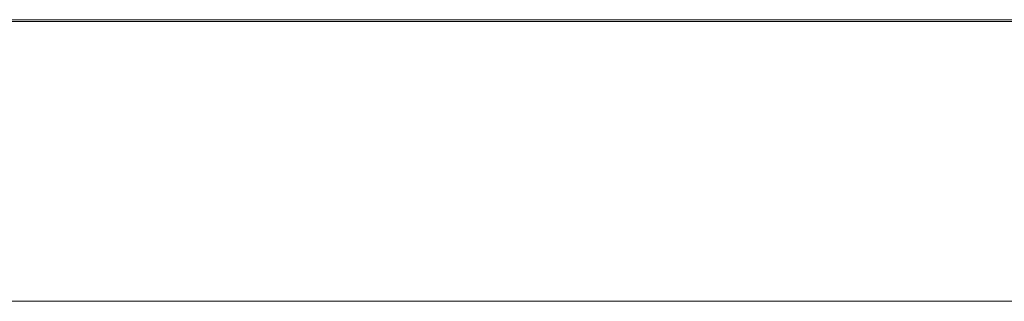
# Model space of a CAD drawing. Header units: inches. Extents: x -30 to 641, y 180 to 601.
# Tile 72 of 234: x 67.11 to 72.74, y 440.87 to 442.48. Entities that reach past the tile are written whole.
import ezdxf

# ---------------------------------------------------------------- set-up
doc = ezdxf.new("R2010")
doc.units = ezdxf.units.IN
doc.header["$MEASUREMENT"] = 0
doc.layers.add('1', color=7, linetype='Continuous')

# ---------------------------------------------------------------- blocks, each defined once
blk = doc.blocks.new('block 2074')
at = {"layer": '1', "color": 155, "lineweight": 18, "true_color": 0x4c7299}
blk.add_lwpolyline([(155.5019, 442.474), (23.9375, 442.474)], dxfattribs=at)
blk = doc.blocks.new('block 2248')
at = {"layer": '1', "color": 155, "lineweight": 18, "true_color": 0x4c7299}
blk.add_lwpolyline([(58.2212, 442.484), (96.2212, 442.484)], dxfattribs=at)
blk = doc.blocks.new('block 2306')
at = {"layer": '1', "color": 155, "lineweight": 18, "true_color": 0x4c7299}
blk.add_lwpolyline([(155.5019, 440.874), (23.9375, 440.874)], dxfattribs=at)
blk = doc.blocks.new('block 2528')
at = {"layer": '1', "color": 18, "lineweight": 13, "true_color": 0x4c0000}
blk.add_lwpolyline([(155.5019, 442.474), (23.9375, 442.474)], dxfattribs=at)
blk = doc.blocks.new('block 2559')
at = {"layer": '1', "color": 18, "lineweight": 13, "true_color": 0x4c0000}
blk.add_lwpolyline([(155.5019, 442.474), (23.9375, 442.474)], dxfattribs=at)
blk = doc.blocks.new('block 2622')
at = {"layer": '1', "color": 18, "lineweight": 13, "true_color": 0x4c0000}
blk.add_lwpolyline([(12.5988, 442.474), (144.1632, 442.474)], dxfattribs=at)
blk = doc.blocks.new('block 2654')
at = {"layer": '1', "color": 252, "lineweight": 13, "true_color": 0x848484}
blk.add_lwpolyline([(72.2615, 442.474), (72.6615, 442.474)], dxfattribs=at)
blk = doc.blocks.new('block 2674')
at = {"layer": '1', "color": 18, "lineweight": 13, "true_color": 0x4c0000}
blk.add_lwpolyline([(12.5988, 442.474), (144.1632, 442.474)], dxfattribs=at)
blk = doc.blocks.new('block 2809')
at = {"layer": '1', "color": 252, "lineweight": 13, "true_color": 0x848484}
blk.add_lwpolyline([(72.2615, 442.474), (72.6615, 442.474)], dxfattribs=at)
blk = doc.blocks.new('block 7469')
at = {"layer": '1', "color": 18, "lineweight": 13, "true_color": 0x4c0000}
blk.add_open_spline([(71.3965, 442.474), (71.6192, 442.474), (71.842, 442.474), (72.0648, 442.474), (71.7645, 442.474), (71.4642, 442.474), (71.164, 442.474), (71.1629, 442.474), (71.1692, 442.474), (71.1827, 442.474), (71.2065, 442.474), (71.2431, 442.474), (71.2936, 442.474), (71.3442, 442.474), (71.4174, 442.474), (71.5126, 442.474), (71.6608, 442.474), (71.7608, 442.474), (71.8131, 442.474), (71.8654, 442.474), (71.8912, 442.474), (71.8912, 442.474), (71.8912, 442.474), (71.8675, 442.474), (71.82, 442.474), (71.7728, 442.474), (71.7106, 442.474), (71.6346, 442.474), (71.5537, 442.474), (71.4896, 442.474), (71.4411, 442.474), (71.3925, 442.474), (71.3682, 442.474), (71.3682, 442.474), (71.3103, 442.474), (71.253, 442.474), (71.1957, 442.474), (71.2075, 442.474), (71.2518, 442.474), (71.3285, 442.474), (71.4054, 442.474), (71.5087, 442.474), (71.6381, 442.474), (71.7688, 442.474), (71.8723, 442.474), (71.9487, 442.474), (72.025, 442.474), (72.063, 442.474), (72.063, 442.474), (72.063, 442.474), (72.0519, 442.474), (72.0296, 442.474), (72.0073, 442.474), (71.9703, 442.474), (71.9184, 442.474), (71.8666, 442.474), (71.7807, 442.474), (71.6604, 442.474), (71.5603, 442.474), (71.4955, 442.474), (71.4673, 442.474), (71.4389, 442.474), (71.415, 442.474), (71.3965, 442.474)], degree=3, knots=[0, 0, 0, 0, 1, 1, 1, 2, 2, 2, 3, 3, 3, 4, 4, 4, 5, 5, 5, 6, 6, 6, 7, 7, 7, 8, 8, 8, 9, 9, 9, 10, 10, 10, 11, 11, 11, 12, 12, 12, 13, 13, 13, 14, 14, 14, 15, 15, 15, 16, 16, 16, 17, 17, 17, 18, 18, 18, 19, 19, 19, 20, 20, 20, 21, 21, 21, 21], dxfattribs=at)
blk = doc.blocks.new('block 7495')
at = {"layer": '1', "color": 18, "lineweight": 13, "true_color": 0x4c0000}
blk.add_open_spline([(68.169, 442.474), (68.2387, 442.474), (68.2861, 442.474), (68.3109, 442.474), (68.3711, 442.474), (68.4313, 442.474), (68.4915, 442.474), (68.4535, 442.474), (68.3855, 442.474), (68.2872, 442.474), (68.1891, 442.474), (68.069, 442.474), (67.9271, 442.474), (67.7803, 442.474), (67.6607, 442.474), (67.5687, 442.474), (67.4768, 442.474), (67.4066, 442.474), (67.3588, 442.474), (67.3112, 442.474), (67.2867, 442.474), (67.2867, 442.474), (67.2867, 442.474), (67.3139, 442.474), (67.3679, 442.474), (67.422, 442.474), (67.4993, 442.474), (67.5994, 442.474), (67.6993, 442.474), (67.8096, 442.474), (67.9299, 442.474), (68.0662, 442.474), (68.1809, 442.474), (68.2739, 442.474), (68.3668, 442.474), (68.4315, 442.474), (68.4681, 442.474), (68.409, 442.474), (68.3498, 442.474), (68.2907, 442.474), (68.259, 442.474), (68.2133, 442.474), (68.153, 442.474), (68.0927, 442.474), (68.0174, 442.474), (67.9264, 442.474), (67.8214, 442.474), (67.7339, 442.474), (67.6635, 442.474), (67.5933, 442.474), (67.5439, 442.474), (67.5154, 442.474), (67.4868, 442.474), (67.4725, 442.474), (67.4725, 442.474), (67.4725, 442.474), (67.4896, 442.474), (67.5234, 442.474), (67.5572, 442.474), (67.6095, 442.474), (67.681, 442.474), (67.7524, 442.474), (67.8291, 442.474), (67.9124, 442.474), (68.0132, 442.474), (68.0989, 442.474), (68.169, 442.474)], degree=3, knots=[0, 0, 0, 0, 1, 1, 1, 2, 2, 2, 3, 3, 3, 4, 4, 4, 5, 5, 5, 6, 6, 6, 7, 7, 7, 8, 8, 8, 9, 9, 9, 10, 10, 10, 11, 11, 11, 12, 12, 12, 13, 13, 13, 14, 14, 14, 15, 15, 15, 16, 16, 16, 17, 17, 17, 18, 18, 18, 19, 19, 19, 20, 20, 20, 21, 21, 21, 22, 22, 22, 22], dxfattribs=at)
blk = doc.blocks.new('block 7498')
at = {"layer": '1', "color": 18, "lineweight": 13, "true_color": 0x4c0000}
blk.add_open_spline([(69.5048, 442.474), (69.4475, 442.474), (69.3902, 442.474), (69.3329, 442.474), (69.2913, 442.474), (69.2372, 442.474), (69.1699, 442.474), (69.1024, 442.474), (69.0424, 442.474), (68.989, 442.474), (69.085, 442.474), (69.1692, 442.474), (69.2412, 442.474), (69.3131, 442.474), (69.364, 442.474), (69.3937, 442.474), (69.4307, 442.474), (69.4678, 442.474), (69.5048, 442.474)], degree=3, knots=[0, 0, 0, 0, 1, 1, 1, 2, 2, 2, 3, 3, 3, 4, 4, 4, 5, 5, 5, 6, 6, 6, 6], dxfattribs=at)
blk = doc.blocks.new('block 7509')
at = {"layer": '1', "color": 18, "lineweight": 13, "true_color": 0x4c0000}
blk.add_open_spline([(70.8108, 442.474), (70.6773, 442.474), (70.5438, 442.474), (70.4102, 442.474), (70.6026, 442.474), (70.7949, 442.474), (70.9872, 442.474), (70.8987, 442.474), (70.8073, 442.474), (70.7132, 442.474), (70.6189, 442.474), (70.5222, 442.474), (70.4232, 442.474), (70.2893, 442.474), (70.1676, 442.474), (70.0582, 442.474), (69.9491, 442.474), (69.8664, 442.474), (69.8106, 442.474), (69.7549, 442.474), (69.727, 442.474), (69.727, 442.474), (69.727, 442.474), (69.7545, 442.474), (69.8099, 442.474), (69.8654, 442.474), (69.9452, 442.474), (70.0494, 442.474), (70.1537, 442.474), (70.2736, 442.474), (70.4092, 442.474), (70.5079, 442.474), (70.5968, 442.474), (70.6766, 442.474), (70.756, 442.474), (70.8185, 442.474), (70.8638, 442.474), (70.9093, 442.474), (70.9433, 442.474), (70.967, 442.474), (70.9127, 442.474), (70.8585, 442.474), (70.8042, 442.474), (70.784, 442.474), (70.7585, 442.474), (70.7282, 442.474), (70.6977, 442.474), (70.6543, 442.474), (70.5978, 442.474), (70.5412, 442.474), (70.4789, 442.474), (70.4103, 442.474), (70.3276, 442.474), (70.2565, 442.474), (70.1962, 442.474), (70.1362, 442.474), (70.0878, 442.474), (70.0508, 442.474), (70.0139, 442.474), (69.9853, 442.474), (69.9647, 442.474), (69.9296, 442.474), (69.9128, 442.474), (69.9128, 442.474), (69.9128, 442.474), (69.9337, 442.474), (69.9755, 442.474), (70.0174, 442.474), (70.0784, 442.474), (70.1582, 442.474), (70.2382, 442.474), (70.3231, 442.474), (70.413, 442.474), (70.4911, 442.474), (70.5671, 442.474), (70.6417, 442.474), (70.716, 442.474), (70.7725, 442.474), (70.8108, 442.474)], degree=3, knots=[0, 0, 0, 0, 1, 1, 1, 2, 2, 2, 3, 3, 3, 4, 4, 4, 5, 5, 5, 6, 6, 6, 7, 7, 7, 8, 8, 8, 9, 9, 9, 10, 10, 10, 11, 11, 11, 12, 12, 12, 13, 13, 13, 14, 14, 14, 15, 15, 15, 16, 16, 16, 17, 17, 17, 18, 18, 18, 19, 19, 19, 20, 20, 20, 21, 21, 21, 22, 22, 22, 23, 23, 23, 24, 24, 24, 25, 25, 25, 26, 26, 26, 26], dxfattribs=at)
blk = doc.blocks.new('block 7510')
at = {"layer": '1', "color": 18, "lineweight": 13, "true_color": 0x4c0000}
blk.add_open_spline([(69.6468, 442.474), (69.2771, 442.474), (68.9075, 442.474), (68.5378, 442.474), (68.9075, 442.474), (69.2771, 442.474), (69.6468, 442.474)], degree=3, knots=[0, 0, 0, 0, 1, 1, 1, 2, 2, 2, 2], dxfattribs=at)
blk = doc.blocks.new('block 7513')
at = {"layer": '1', "color": 18, "lineweight": 13, "true_color": 0x4c0000}
blk.add_open_spline([(68.0349, 442.474), (67.9758, 442.474), (67.9461, 442.474), (67.9461, 442.474), (67.9461, 442.474), (67.973, 442.474), (68.0267, 442.474), (68.0807, 442.474), (68.147, 442.474), (68.2258, 442.474), (68.305, 442.474), (68.3712, 442.474), (68.4249, 442.474), (68.4785, 442.474), (68.5059, 442.474), (68.5059, 442.474), (68.5059, 442.474), (68.4787, 442.474), (68.4249, 442.474), (68.3711, 442.474), (68.3043, 442.474), (68.224, 442.474), (68.1452, 442.474), (68.0822, 442.474), (68.0349, 442.474)], degree=3, knots=[0, 0, 0, 0, 1, 1, 1, 2, 2, 2, 3, 3, 3, 4, 4, 4, 5, 5, 5, 6, 6, 6, 7, 7, 7, 8, 8, 8, 8], dxfattribs=at)
blk = doc.blocks.new('block 7536')
at = {"layer": '1', "color": 18, "lineweight": 13, "true_color": 0x4c0000}
blk.add_open_spline([(67.9078, 442.474), (67.8157, 442.474), (67.7695, 442.474), (67.7695, 442.474), (67.7695, 442.474), (67.7864, 442.474), (67.8204, 442.474), (67.8543, 442.474), (67.9053, 442.474), (67.9722, 442.474), (68.0394, 442.474), (68.1241, 442.474), (68.2258, 442.474), (68.301, 442.474), (68.3669, 442.474), (68.4235, 442.474), (68.48, 442.474), (68.527, 442.474), (68.5639, 442.474), (68.6008, 442.474), (68.6298, 442.474), (68.6509, 442.474), (68.6722, 442.474), (68.6825, 442.474), (68.6825, 442.474), (68.6825, 442.474), (68.6656, 442.474), (68.632, 442.474), (68.5983, 442.474), (68.5474, 442.474), (68.4805, 442.474), (68.4133, 442.474), (68.3282, 442.474), (68.2258, 442.474), (68.0908, 442.474), (67.9848, 442.474), (67.9078, 442.474)], degree=3, knots=[0, 0, 0, 0, 1, 1, 1, 2, 2, 2, 3, 3, 3, 4, 4, 4, 5, 5, 5, 6, 6, 6, 7, 7, 7, 8, 8, 8, 9, 9, 9, 10, 10, 10, 11, 11, 11, 12, 12, 12, 12], dxfattribs=at)
blk = doc.blocks.new('block 7548')
at = {"layer": '1', "color": 18, "lineweight": 13, "true_color": 0x4c0000}
blk.add_open_spline([(66.5486, 442.474), (66.4999, 442.474), (66.4741, 442.474), (66.4716, 442.474), (66.5299, 442.474), (66.5881, 442.474), (66.6464, 442.474), (66.6546, 442.474), (66.674, 442.474), (66.7044, 442.474), (66.7347, 442.474), (66.7814, 442.474), (66.8452, 442.474), (66.9089, 442.474), (66.9805, 442.474), (67.06, 442.474), (67.1306, 442.474), (67.1929, 442.474), (67.2474, 442.474), (67.3016, 442.474), (67.3415, 442.474), (67.3681, 442.474), (67.3944, 442.474), (67.4078, 442.474), (67.4078, 442.474), (67.4078, 442.474), (67.3949, 442.474), (67.3695, 442.474), (67.3439, 442.474), (67.3018, 442.474), (67.2434, 442.474), (67.2058, 442.474), (67.1227, 442.474), (66.9941, 442.474), (66.8656, 442.474), (66.7753, 442.474), (66.7237, 442.474), (66.6573, 442.474), (66.6073, 442.474), (66.5744, 442.474), (66.5414, 442.474), (66.5253, 442.474), (66.5253, 442.474), (66.5253, 442.474), (66.5454, 442.474), (66.5855, 442.474), (66.6254, 442.474), (66.684, 442.474), (66.761, 442.474), (66.838, 442.474), (66.9236, 442.474), (67.0181, 442.474), (67.1216, 442.474), (67.2133, 442.474), (67.2925, 442.474), (67.3721, 442.474), (67.4329, 442.474), (67.4755, 442.474), (67.5183, 442.474), (67.541, 442.474), (67.5443, 442.474), (67.485, 442.474), (67.4258, 442.474), (67.3666, 442.474), (67.3569, 442.474), (67.3247, 442.474), (67.2696, 442.474), (67.2142, 442.474), (67.1331, 442.474), (67.0257, 442.474), (66.9136, 442.474), (66.8319, 442.474), (66.7807, 442.474), (66.7293, 442.474), (66.7037, 442.474), (66.7037, 442.474), (66.7037, 442.474), (66.722, 442.474), (66.7581, 442.474), (66.7939, 442.474), (66.8871, 442.474), (67.0375, 442.474), (67.1882, 442.474), (67.2914, 442.474), (67.3476, 442.474), (67.4289, 442.474), (67.4891, 442.474), (67.5281, 442.474), (67.5671, 442.474), (67.5862, 442.474), (67.5862, 442.474), (67.5862, 442.474), (67.565, 442.474), (67.5224, 442.474), (67.4797, 442.474), (67.4182, 442.474), (67.3383, 442.474), (67.2583, 442.474), (67.1686, 442.474), (67.0686, 442.474), (66.9419, 442.474), (66.8358, 442.474), (66.7502, 442.474), (66.6646, 442.474), (66.5973, 442.474), (66.5486, 442.474)], degree=3, knots=[0, 0, 0, 0, 1, 1, 1, 2, 2, 2, 3, 3, 3, 4, 4, 4, 5, 5, 5, 6, 6, 6, 7, 7, 7, 8, 8, 8, 9, 9, 9, 10, 10, 10, 11, 11, 11, 12, 12, 12, 13, 13, 13, 14, 14, 14, 15, 15, 15, 16, 16, 16, 17, 17, 17, 18, 18, 18, 19, 19, 19, 20, 20, 20, 21, 21, 21, 22, 22, 22, 23, 23, 23, 24, 24, 24, 25, 25, 25, 26, 26, 26, 27, 27, 27, 28, 28, 28, 29, 29, 29, 30, 30, 30, 31, 31, 31, 32, 32, 32, 33, 33, 33, 34, 34, 34, 35, 35, 35, 35], dxfattribs=at)
blk = doc.blocks.new('block 7551')
at = {"layer": '1', "color": 18, "lineweight": 13, "true_color": 0x4c0000}
for points in [[(152.4615, 442.474), (133.7592, 442.474), (58.9499, 442.474), (40.2476, 442.474)], [(39.6623, 442.474), (114.4716, 442.474), (133.1739, 442.474), (142.525, 442.474)]]:
    blk.add_lwpolyline(points, dxfattribs=at)
blk = doc.blocks.new('block 7571')
at = {"layer": '1', "color": 18, "lineweight": 13, "true_color": 0x4c0000}
blk.add_open_spline([(68.2045, 442.474), (68.2091, 442.474), (68.215, 442.474), (68.215, 442.474), (68.215, 442.474), (68.2233, 442.474), (68.2233, 442.474), (68.2233, 442.474), (68.234, 442.474), (68.234, 442.474), (68.234, 442.474), (68.2469, 442.474), (68.2469, 442.474), (68.2469, 442.474), (68.2619, 442.474), (68.2619, 442.474), (68.2619, 442.474), (68.2786, 442.474), (68.2786, 442.474), (68.2786, 442.474), (68.2968, 442.474), (68.2968, 442.474), (68.2968, 442.474), (68.3162, 442.474), (68.3162, 442.474), (68.3162, 442.474), (68.3365, 442.474), (68.3365, 442.474), (68.3365, 442.474), (68.358, 442.474), (68.358, 442.474), (68.358, 442.474), (68.3809, 442.474), (68.3809, 442.474), (68.3809, 442.474), (68.4049, 442.474), (68.4049, 442.474), (68.4049, 442.474), (68.4547, 442.474), (68.4547, 442.474), (68.4547, 442.474), (68.5044, 442.474), (68.5044, 442.474), (68.5044, 442.474), (68.5284, 442.474), (68.5284, 442.474), (68.5284, 442.474), (68.5513, 442.474), (68.5513, 442.474), (68.5513, 442.474), (68.5728, 442.474), (68.5728, 442.474), (68.5728, 442.474), (68.5931, 442.474), (68.5931, 442.474), (68.5931, 442.474), (68.6125, 442.474), (68.6125, 442.474), (68.6125, 442.474), (68.6307, 442.474), (68.6307, 442.474), (68.6307, 442.474), (68.6474, 442.474), (68.6474, 442.474), (68.6474, 442.474), (68.6624, 442.474), (68.6624, 442.474), (68.6624, 442.474), (68.6753, 442.474), (68.6753, 442.474), (68.6753, 442.474), (68.686, 442.474), (68.686, 442.474), (68.686, 442.474), (68.6943, 442.474), (68.6943, 442.474), (68.6943, 442.474), (68.7002, 442.474), (68.7002, 442.474), (68.7002, 442.474), (68.6943, 442.474), (68.6943, 442.474), (68.6943, 442.474), (68.686, 442.474), (68.686, 442.474), (68.686, 442.474), (68.6753, 442.474), (68.6753, 442.474), (68.6753, 442.474), (68.6624, 442.474), (68.6624, 442.474), (68.6624, 442.474), (68.6474, 442.474), (68.6474, 442.474), (68.6474, 442.474), (68.6307, 442.474), (68.6307, 442.474), (68.6307, 442.474), (68.6125, 442.474), (68.6125, 442.474), (68.6125, 442.474), (68.5931, 442.474), (68.5931, 442.474), (68.5931, 442.474), (68.5728, 442.474), (68.5728, 442.474), (68.5728, 442.474), (68.5513, 442.474), (68.5513, 442.474), (68.5513, 442.474), (68.5284, 442.474), (68.5284, 442.474), (68.5284, 442.474), (68.5044, 442.474), (68.5044, 442.474), (68.5044, 442.474), (68.4547, 442.474), (68.4547, 442.474), (68.4547, 442.474), (68.4049, 442.474), (68.4049, 442.474), (68.4049, 442.474), (68.3809, 442.474), (68.3809, 442.474), (68.3809, 442.474), (68.358, 442.474), (68.358, 442.474), (68.358, 442.474), (68.3365, 442.474), (68.3365, 442.474), (68.3365, 442.474), (68.3162, 442.474), (68.3162, 442.474), (68.3162, 442.474), (68.2968, 442.474), (68.2968, 442.474), (68.2968, 442.474), (68.2786, 442.474), (68.2786, 442.474), (68.2786, 442.474), (68.2619, 442.474), (68.2619, 442.474), (68.2619, 442.474), (68.2469, 442.474), (68.2469, 442.474), (68.2469, 442.474), (68.234, 442.474), (68.234, 442.474), (68.234, 442.474), (68.2233, 442.474), (68.2233, 442.474), (68.2233, 442.474), (68.215, 442.474), (68.215, 442.474), (68.215, 442.474), (68.2091, 442.474), (68.2091, 442.474)], degree=3, knots=[0, 0, 0, 0, 1, 1, 1, 2, 2, 2, 3, 3, 3, 4, 4, 4, 5, 5, 5, 6, 6, 6, 7, 7, 7, 8, 8, 8, 9, 9, 9, 10, 10, 10, 11, 11, 11, 12, 12, 12, 13, 13, 13, 14, 14, 14, 15, 15, 15, 16, 16, 16, 17, 17, 17, 18, 18, 18, 19, 19, 19, 20, 20, 20, 21, 21, 21, 22, 22, 22, 23, 23, 23, 24, 24, 24, 25, 25, 25, 26, 26, 26, 27, 27, 27, 28, 28, 28, 29, 29, 29, 30, 30, 30, 31, 31, 31, 32, 32, 32, 33, 33, 33, 34, 34, 34, 35, 35, 35, 36, 36, 36, 37, 37, 37, 38, 38, 38, 39, 39, 39, 40, 40, 40, 41, 41, 41, 42, 42, 42, 43, 43, 43, 44, 44, 44, 45, 45, 45, 46, 46, 46, 47, 47, 47, 48, 48, 48, 49, 49, 49, 50, 50, 50, 51, 51, 51, 52, 52, 52, 52], dxfattribs=at)
blk = doc.blocks.new('block 7714')
at = {"layer": '1', "color": 252, "lineweight": 13, "true_color": 0x848484}
blk.add_open_spline([(71.0712, 442.474), (71.0758, 442.474), (71.0817, 442.474), (71.0817, 442.474), (71.0817, 442.474), (71.09, 442.474), (71.09, 442.474), (71.09, 442.474), (71.1007, 442.474), (71.1007, 442.474), (71.1007, 442.474), (71.1136, 442.474), (71.1136, 442.474), (71.1136, 442.474), (71.1286, 442.474), (71.1286, 442.474), (71.1286, 442.474), (71.1453, 442.474), (71.1453, 442.474), (71.1453, 442.474), (71.1635, 442.474), (71.1635, 442.474), (71.1635, 442.474), (71.1829, 442.474), (71.1829, 442.474), (71.1829, 442.474), (71.2032, 442.474), (71.2032, 442.474), (71.2032, 442.474), (71.2247, 442.474), (71.2247, 442.474), (71.2247, 442.474), (71.2476, 442.474), (71.2476, 442.474), (71.2476, 442.474), (71.2716, 442.474), (71.2716, 442.474), (71.2716, 442.474), (71.3214, 442.474), (71.3214, 442.474), (71.3214, 442.474), (71.3711, 442.474), (71.3711, 442.474), (71.3711, 442.474), (71.3951, 442.474), (71.3951, 442.474), (71.3951, 442.474), (71.418, 442.474), (71.418, 442.474), (71.418, 442.474), (71.4395, 442.474), (71.4395, 442.474), (71.4395, 442.474), (71.4598, 442.474), (71.4598, 442.474), (71.4598, 442.474), (71.4792, 442.474), (71.4792, 442.474), (71.4792, 442.474), (71.4974, 442.474), (71.4974, 442.474), (71.4974, 442.474), (71.5141, 442.474), (71.5141, 442.474), (71.5141, 442.474), (71.5291, 442.474), (71.5291, 442.474), (71.5291, 442.474), (71.542, 442.474), (71.542, 442.474), (71.542, 442.474), (71.5527, 442.474), (71.5527, 442.474), (71.5527, 442.474), (71.561, 442.474), (71.561, 442.474), (71.561, 442.474), (71.5669, 442.474), (71.5669, 442.474), (71.5669, 442.474), (71.561, 442.474), (71.561, 442.474), (71.561, 442.474), (71.5527, 442.474), (71.5527, 442.474), (71.5527, 442.474), (71.542, 442.474), (71.542, 442.474), (71.542, 442.474), (71.5291, 442.474), (71.5291, 442.474), (71.5291, 442.474), (71.5141, 442.474), (71.5141, 442.474), (71.5141, 442.474), (71.4974, 442.474), (71.4974, 442.474), (71.4974, 442.474), (71.4792, 442.474), (71.4792, 442.474), (71.4792, 442.474), (71.4598, 442.474), (71.4598, 442.474), (71.4598, 442.474), (71.4395, 442.474), (71.4395, 442.474), (71.4395, 442.474), (71.418, 442.474), (71.418, 442.474), (71.418, 442.474), (71.3951, 442.474), (71.3951, 442.474), (71.3951, 442.474), (71.3711, 442.474), (71.3711, 442.474), (71.3711, 442.474), (71.3214, 442.474), (71.3214, 442.474), (71.3214, 442.474), (71.2716, 442.474), (71.2716, 442.474), (71.2716, 442.474), (71.2476, 442.474), (71.2476, 442.474), (71.2476, 442.474), (71.2247, 442.474), (71.2247, 442.474), (71.2247, 442.474), (71.2032, 442.474), (71.2032, 442.474), (71.2032, 442.474), (71.1829, 442.474), (71.1829, 442.474), (71.1829, 442.474), (71.1635, 442.474), (71.1635, 442.474), (71.1635, 442.474), (71.1453, 442.474), (71.1453, 442.474), (71.1453, 442.474), (71.1286, 442.474), (71.1286, 442.474), (71.1286, 442.474), (71.1136, 442.474), (71.1136, 442.474), (71.1136, 442.474), (71.1007, 442.474), (71.1007, 442.474), (71.1007, 442.474), (71.09, 442.474), (71.09, 442.474), (71.09, 442.474), (71.0817, 442.474), (71.0817, 442.474), (71.0817, 442.474), (71.0758, 442.474), (71.0758, 442.474)], degree=3, knots=[0, 0, 0, 0, 1, 1, 1, 2, 2, 2, 3, 3, 3, 4, 4, 4, 5, 5, 5, 6, 6, 6, 7, 7, 7, 8, 8, 8, 9, 9, 9, 10, 10, 10, 11, 11, 11, 12, 12, 12, 13, 13, 13, 14, 14, 14, 15, 15, 15, 16, 16, 16, 17, 17, 17, 18, 18, 18, 19, 19, 19, 20, 20, 20, 21, 21, 21, 22, 22, 22, 23, 23, 23, 24, 24, 24, 25, 25, 25, 26, 26, 26, 27, 27, 27, 28, 28, 28, 29, 29, 29, 30, 30, 30, 31, 31, 31, 32, 32, 32, 33, 33, 33, 34, 34, 34, 35, 35, 35, 36, 36, 36, 37, 37, 37, 38, 38, 38, 39, 39, 39, 40, 40, 40, 41, 41, 41, 42, 42, 42, 43, 43, 43, 44, 44, 44, 45, 45, 45, 46, 46, 46, 47, 47, 47, 48, 48, 48, 49, 49, 49, 50, 50, 50, 51, 51, 51, 52, 52, 52, 52], dxfattribs=at)
blk = doc.blocks.new('block 7998')
at = {"layer": '1', "color": 18, "lineweight": 13, "true_color": 0x4c0000}
blk.add_open_spline([(67.5343, 442.474), (67.4973, 442.474), (67.4596, 442.474), (67.4218, 442.474), (67.5383, 442.474), (67.6549, 442.474), (67.7714, 442.474), (67.7355, 442.474), (67.6996, 442.474), (67.6637, 442.474), (67.631, 442.474), (67.6065, 442.474), (67.5901, 442.474), (67.5775, 442.474), (67.559, 442.474), (67.5343, 442.474)], degree=3, knots=[0, 0, 0, 0, 1, 1, 1, 2, 2, 2, 3, 3, 3, 4, 4, 4, 5, 5, 5, 5], dxfattribs=at)
blk = doc.blocks.new('block 8003')
at = {"layer": '1', "color": 18, "lineweight": 13, "true_color": 0x4c0000}
blk.add_open_spline([(67.2691, 442.474), (67.2208, 442.474), (67.1726, 442.474), (67.1243, 442.474), (67.2563, 442.474), (67.3883, 442.474), (67.5202, 442.474), (67.5693, 442.474), (67.6184, 442.474), (67.6674, 442.474), (67.808, 442.474), (67.9486, 442.474), (68.0892, 442.474), (68.0374, 442.474), (67.9856, 442.474), (67.9339, 442.474), (67.8938, 442.474), (67.8537, 442.474), (67.8136, 442.474), (67.6699, 442.474), (67.5262, 442.474), (67.3825, 442.474), (67.3447, 442.474), (67.3069, 442.474), (67.2691, 442.474)], degree=3, knots=[0, 0, 0, 0, 1, 1, 1, 2, 2, 2, 3, 3, 3, 4, 4, 4, 5, 5, 5, 6, 6, 6, 7, 7, 7, 8, 8, 8, 8], dxfattribs=at)
blk = doc.blocks.new('block 8015')
at = {"layer": '1', "color": 18, "lineweight": 13, "true_color": 0x4c0000}
blk.add_open_spline([(68.2479, 442.474), (68.1788, 442.474), (68.1441, 442.474), (68.1441, 442.474), (68.1441, 442.474), (68.1567, 442.474), (68.1823, 442.474), (68.2078, 442.474), (68.2461, 442.474), (68.2964, 442.474), (68.3468, 442.474), (68.4105, 442.474), (68.4869, 442.474), (68.5434, 442.474), (68.5929, 442.474), (68.6354, 442.474), (68.6778, 442.474), (68.7131, 442.474), (68.7409, 442.474), (68.7686, 442.474), (68.7904, 442.474), (68.8062, 442.474), (68.8222, 442.474), (68.8299, 442.474), (68.8299, 442.474), (68.8299, 442.474), (68.8173, 442.474), (68.792, 442.474), (68.7667, 442.474), (68.7285, 442.474), (68.6782, 442.474), (68.6277, 442.474), (68.5638, 442.474), (68.4869, 442.474), (68.3854, 442.474), (68.3058, 442.474), (68.2479, 442.474)], degree=3, knots=[0, 0, 0, 0, 1, 1, 1, 2, 2, 2, 3, 3, 3, 4, 4, 4, 5, 5, 5, 6, 6, 6, 7, 7, 7, 8, 8, 8, 9, 9, 9, 10, 10, 10, 11, 11, 11, 12, 12, 12, 12], dxfattribs=at)
blk = doc.blocks.new('block 8019')
at = {"layer": '1', "color": 18, "lineweight": 13, "true_color": 0x4c0000}
blk.add_open_spline([(69.0457, 442.474), (69.1555, 442.474), (69.2652, 442.474), (69.375, 442.474), (69.2652, 442.474), (69.1555, 442.474), (69.0457, 442.474)], degree=3, knots=[0, 0, 0, 0, 1, 1, 1, 2, 2, 2, 2], dxfattribs=at)
blk = doc.blocks.new('block 8022')
at = {"layer": '1', "color": 18, "lineweight": 13, "true_color": 0x4c0000}
blk.add_open_spline([(67.8134, 442.474), (67.7704, 442.474), (67.7273, 442.474), (67.6843, 442.474), (67.6531, 442.474), (67.6125, 442.474), (67.5619, 442.474), (67.5111, 442.474), (67.4661, 442.474), (67.426, 442.474), (67.4981, 442.474), (67.5613, 442.474), (67.6154, 442.474), (67.6695, 442.474), (67.7077, 442.474), (67.73, 442.474), (67.7578, 442.474), (67.7856, 442.474), (67.8134, 442.474)], degree=3, knots=[0, 0, 0, 0, 1, 1, 1, 2, 2, 2, 3, 3, 3, 4, 4, 4, 5, 5, 5, 6, 6, 6, 6], dxfattribs=at)
blk = doc.blocks.new('block 8024')
at = {"layer": '1', "color": 18, "lineweight": 13, "true_color": 0x4c0000}
blk.add_open_spline([(69.5041, 442.474), (69.4611, 442.474), (69.4181, 442.474), (69.375, 442.474), (69.2229, 442.474), (69.0708, 442.474), (68.9187, 442.474), (69.0787, 442.474), (69.2387, 442.474), (69.3987, 442.474), (69.4338, 442.474), (69.469, 442.474), (69.5041, 442.474), (69.5515, 442.474), (69.5989, 442.474), (69.6462, 442.474), (69.5989, 442.474), (69.5515, 442.474), (69.5041, 442.474)], degree=3, knots=[0, 0, 0, 0, 1, 1, 1, 2, 2, 2, 3, 3, 3, 4, 4, 4, 5, 5, 5, 6, 6, 6, 6], dxfattribs=at)
blk = doc.blocks.new('block 8027')
at = {"layer": '1', "color": 18, "lineweight": 13, "true_color": 0x4c0000}
blk.add_open_spline([(68.3435, 442.474), (68.2991, 442.474), (68.2767, 442.474), (68.2767, 442.474), (68.2767, 442.474), (68.2969, 442.474), (68.3373, 442.474), (68.3778, 442.474), (68.4277, 442.474), (68.4869, 442.474), (68.5463, 442.474), (68.5961, 442.474), (68.6365, 442.474), (68.6767, 442.474), (68.6973, 442.474), (68.6973, 442.474), (68.6973, 442.474), (68.6768, 442.474), (68.6365, 442.474), (68.596, 442.474), (68.5458, 442.474), (68.4855, 442.474), (68.4263, 442.474), (68.379, 442.474), (68.3435, 442.474)], degree=3, knots=[0, 0, 0, 0, 1, 1, 1, 2, 2, 2, 3, 3, 3, 4, 4, 4, 5, 5, 5, 6, 6, 6, 7, 7, 7, 8, 8, 8, 8], dxfattribs=at)
blk = doc.blocks.new('block 8069')
at = {"layer": '1', "color": 18, "lineweight": 13, "true_color": 0x4c0000}
blk.add_open_spline([(68.2045, 442.474), (68.2091, 442.474), (68.215, 442.474), (68.215, 442.474), (68.215, 442.474), (68.2233, 442.474), (68.2233, 442.474), (68.2233, 442.474), (68.234, 442.474), (68.234, 442.474), (68.234, 442.474), (68.2469, 442.474), (68.2469, 442.474), (68.2469, 442.474), (68.2619, 442.474), (68.2619, 442.474), (68.2619, 442.474), (68.2786, 442.474), (68.2786, 442.474), (68.2786, 442.474), (68.2968, 442.474), (68.2968, 442.474), (68.2968, 442.474), (68.3162, 442.474), (68.3162, 442.474), (68.3162, 442.474), (68.3365, 442.474), (68.3365, 442.474), (68.3365, 442.474), (68.358, 442.474), (68.358, 442.474), (68.358, 442.474), (68.3809, 442.474), (68.3809, 442.474), (68.3809, 442.474), (68.4049, 442.474), (68.4049, 442.474), (68.4049, 442.474), (68.4547, 442.474), (68.4547, 442.474), (68.4547, 442.474), (68.5044, 442.474), (68.5044, 442.474), (68.5044, 442.474), (68.5284, 442.474), (68.5284, 442.474), (68.5284, 442.474), (68.5513, 442.474), (68.5513, 442.474), (68.5513, 442.474), (68.5728, 442.474), (68.5728, 442.474), (68.5728, 442.474), (68.5931, 442.474), (68.5931, 442.474), (68.5931, 442.474), (68.6125, 442.474), (68.6125, 442.474), (68.6125, 442.474), (68.6307, 442.474), (68.6307, 442.474), (68.6307, 442.474), (68.6474, 442.474), (68.6474, 442.474), (68.6474, 442.474), (68.6624, 442.474), (68.6624, 442.474), (68.6624, 442.474), (68.6753, 442.474), (68.6753, 442.474), (68.6753, 442.474), (68.686, 442.474), (68.686, 442.474), (68.686, 442.474), (68.6943, 442.474), (68.6943, 442.474), (68.6943, 442.474), (68.7002, 442.474), (68.7002, 442.474), (68.7002, 442.474), (68.6943, 442.474), (68.6943, 442.474), (68.6943, 442.474), (68.686, 442.474), (68.686, 442.474), (68.686, 442.474), (68.6753, 442.474), (68.6753, 442.474), (68.6753, 442.474), (68.6624, 442.474), (68.6624, 442.474), (68.6624, 442.474), (68.6474, 442.474), (68.6474, 442.474), (68.6474, 442.474), (68.6307, 442.474), (68.6307, 442.474), (68.6307, 442.474), (68.6125, 442.474), (68.6125, 442.474), (68.6125, 442.474), (68.5931, 442.474), (68.5931, 442.474), (68.5931, 442.474), (68.5728, 442.474), (68.5728, 442.474), (68.5728, 442.474), (68.5513, 442.474), (68.5513, 442.474), (68.5513, 442.474), (68.5284, 442.474), (68.5284, 442.474), (68.5284, 442.474), (68.5044, 442.474), (68.5044, 442.474), (68.5044, 442.474), (68.4547, 442.474), (68.4547, 442.474), (68.4547, 442.474), (68.4049, 442.474), (68.4049, 442.474), (68.4049, 442.474), (68.3809, 442.474), (68.3809, 442.474), (68.3809, 442.474), (68.358, 442.474), (68.358, 442.474), (68.358, 442.474), (68.3365, 442.474), (68.3365, 442.474), (68.3365, 442.474), (68.3162, 442.474), (68.3162, 442.474), (68.3162, 442.474), (68.2968, 442.474), (68.2968, 442.474), (68.2968, 442.474), (68.2786, 442.474), (68.2786, 442.474), (68.2786, 442.474), (68.2619, 442.474), (68.2619, 442.474), (68.2619, 442.474), (68.2469, 442.474), (68.2469, 442.474), (68.2469, 442.474), (68.234, 442.474), (68.234, 442.474), (68.234, 442.474), (68.2233, 442.474), (68.2233, 442.474), (68.2233, 442.474), (68.215, 442.474), (68.215, 442.474), (68.215, 442.474), (68.2091, 442.474), (68.2091, 442.474)], degree=3, knots=[0, 0, 0, 0, 1, 1, 1, 2, 2, 2, 3, 3, 3, 4, 4, 4, 5, 5, 5, 6, 6, 6, 7, 7, 7, 8, 8, 8, 9, 9, 9, 10, 10, 10, 11, 11, 11, 12, 12, 12, 13, 13, 13, 14, 14, 14, 15, 15, 15, 16, 16, 16, 17, 17, 17, 18, 18, 18, 19, 19, 19, 20, 20, 20, 21, 21, 21, 22, 22, 22, 23, 23, 23, 24, 24, 24, 25, 25, 25, 26, 26, 26, 27, 27, 27, 28, 28, 28, 29, 29, 29, 30, 30, 30, 31, 31, 31, 32, 32, 32, 33, 33, 33, 34, 34, 34, 35, 35, 35, 36, 36, 36, 37, 37, 37, 38, 38, 38, 39, 39, 39, 40, 40, 40, 41, 41, 41, 42, 42, 42, 43, 43, 43, 44, 44, 44, 45, 45, 45, 46, 46, 46, 47, 47, 47, 48, 48, 48, 49, 49, 49, 50, 50, 50, 51, 51, 51, 52, 52, 52, 52], dxfattribs=at)
blk = doc.blocks.new('block 8314')
at = {"layer": '1', "color": 252, "lineweight": 13, "true_color": 0x848484}
blk.add_open_spline([(71.0712, 442.474), (71.0758, 442.474), (71.0817, 442.474), (71.0817, 442.474), (71.0817, 442.474), (71.09, 442.474), (71.09, 442.474), (71.09, 442.474), (71.1007, 442.474), (71.1007, 442.474), (71.1007, 442.474), (71.1136, 442.474), (71.1136, 442.474), (71.1136, 442.474), (71.1286, 442.474), (71.1286, 442.474), (71.1286, 442.474), (71.1453, 442.474), (71.1453, 442.474), (71.1453, 442.474), (71.1635, 442.474), (71.1635, 442.474), (71.1635, 442.474), (71.1829, 442.474), (71.1829, 442.474), (71.1829, 442.474), (71.2032, 442.474), (71.2032, 442.474), (71.2032, 442.474), (71.2247, 442.474), (71.2247, 442.474), (71.2247, 442.474), (71.2476, 442.474), (71.2476, 442.474), (71.2476, 442.474), (71.2716, 442.474), (71.2716, 442.474), (71.2716, 442.474), (71.3214, 442.474), (71.3214, 442.474), (71.3214, 442.474), (71.3711, 442.474), (71.3711, 442.474), (71.3711, 442.474), (71.3951, 442.474), (71.3951, 442.474), (71.3951, 442.474), (71.418, 442.474), (71.418, 442.474), (71.418, 442.474), (71.4395, 442.474), (71.4395, 442.474), (71.4395, 442.474), (71.4598, 442.474), (71.4598, 442.474), (71.4598, 442.474), (71.4792, 442.474), (71.4792, 442.474), (71.4792, 442.474), (71.4974, 442.474), (71.4974, 442.474), (71.4974, 442.474), (71.5141, 442.474), (71.5141, 442.474), (71.5141, 442.474), (71.5291, 442.474), (71.5291, 442.474), (71.5291, 442.474), (71.542, 442.474), (71.542, 442.474), (71.542, 442.474), (71.5527, 442.474), (71.5527, 442.474), (71.5527, 442.474), (71.561, 442.474), (71.561, 442.474), (71.561, 442.474), (71.5669, 442.474), (71.5669, 442.474), (71.5669, 442.474), (71.561, 442.474), (71.561, 442.474), (71.561, 442.474), (71.5527, 442.474), (71.5527, 442.474), (71.5527, 442.474), (71.542, 442.474), (71.542, 442.474), (71.542, 442.474), (71.5291, 442.474), (71.5291, 442.474), (71.5291, 442.474), (71.5141, 442.474), (71.5141, 442.474), (71.5141, 442.474), (71.4974, 442.474), (71.4974, 442.474), (71.4974, 442.474), (71.4792, 442.474), (71.4792, 442.474), (71.4792, 442.474), (71.4598, 442.474), (71.4598, 442.474), (71.4598, 442.474), (71.4395, 442.474), (71.4395, 442.474), (71.4395, 442.474), (71.418, 442.474), (71.418, 442.474), (71.418, 442.474), (71.3951, 442.474), (71.3951, 442.474), (71.3951, 442.474), (71.3711, 442.474), (71.3711, 442.474), (71.3711, 442.474), (71.3214, 442.474), (71.3214, 442.474), (71.3214, 442.474), (71.2716, 442.474), (71.2716, 442.474), (71.2716, 442.474), (71.2476, 442.474), (71.2476, 442.474), (71.2476, 442.474), (71.2247, 442.474), (71.2247, 442.474), (71.2247, 442.474), (71.2032, 442.474), (71.2032, 442.474), (71.2032, 442.474), (71.1829, 442.474), (71.1829, 442.474), (71.1829, 442.474), (71.1635, 442.474), (71.1635, 442.474), (71.1635, 442.474), (71.1453, 442.474), (71.1453, 442.474), (71.1453, 442.474), (71.1286, 442.474), (71.1286, 442.474), (71.1286, 442.474), (71.1136, 442.474), (71.1136, 442.474), (71.1136, 442.474), (71.1007, 442.474), (71.1007, 442.474), (71.1007, 442.474), (71.09, 442.474), (71.09, 442.474), (71.09, 442.474), (71.0817, 442.474), (71.0817, 442.474), (71.0817, 442.474), (71.0758, 442.474), (71.0758, 442.474)], degree=3, knots=[0, 0, 0, 0, 1, 1, 1, 2, 2, 2, 3, 3, 3, 4, 4, 4, 5, 5, 5, 6, 6, 6, 7, 7, 7, 8, 8, 8, 9, 9, 9, 10, 10, 10, 11, 11, 11, 12, 12, 12, 13, 13, 13, 14, 14, 14, 15, 15, 15, 16, 16, 16, 17, 17, 17, 18, 18, 18, 19, 19, 19, 20, 20, 20, 21, 21, 21, 22, 22, 22, 23, 23, 23, 24, 24, 24, 25, 25, 25, 26, 26, 26, 27, 27, 27, 28, 28, 28, 29, 29, 29, 30, 30, 30, 31, 31, 31, 32, 32, 32, 33, 33, 33, 34, 34, 34, 35, 35, 35, 36, 36, 36, 37, 37, 37, 38, 38, 38, 39, 39, 39, 40, 40, 40, 41, 41, 41, 42, 42, 42, 43, 43, 43, 44, 44, 44, 45, 45, 45, 46, 46, 46, 47, 47, 47, 48, 48, 48, 49, 49, 49, 50, 50, 50, 51, 51, 51, 52, 52, 52, 52], dxfattribs=at)

msp = doc.modelspace()

# ---------------------------------------------------------------- block references
at = {"layer": '1'}
for name in ['block 2248', 'block 7551', 'block 2622', 'block 2674', 'block 2074', 'block 2528', 'block 2559', 'block 7548', 'block 8003', 'block 7495', 'block 7998', 'block 8022', 'block 7536', 'block 7513', 'block 8015', 'block 7571', 'block 8069', 'block 8027', 'block 7510', 'block 8024', 'block 7498', 'block 8019', 'block 7509', 'block 7714', 'block 8314', 'block 7469', 'block 2654', 'block 2809', 'block 2306']:
    msp.add_blockref(name, (0, 0), dxfattribs=at)

doc.saveas('drawing.dxf')
